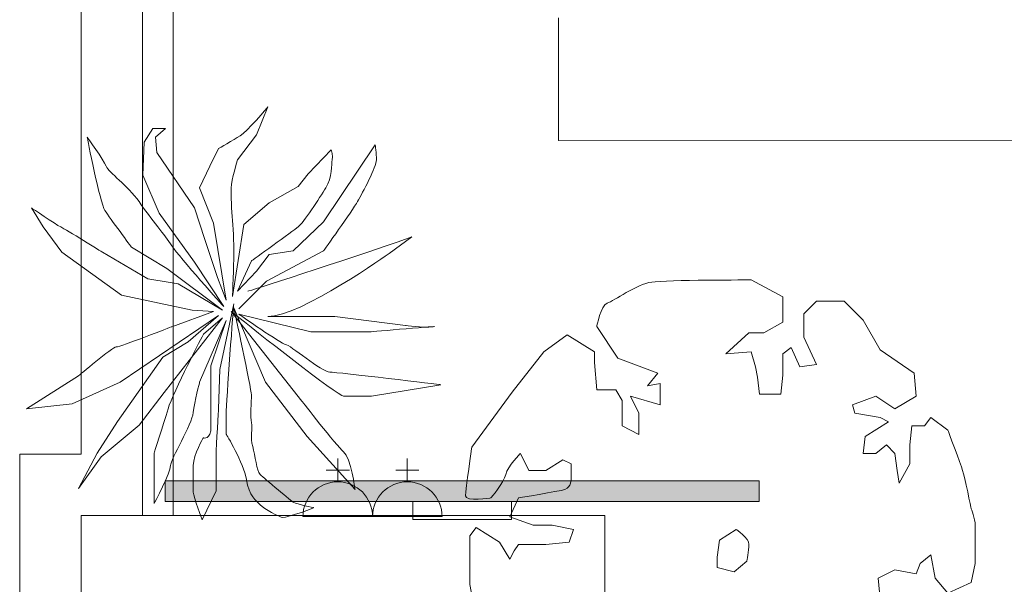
# Model space of a CAD drawing. Header units: millimetres. Extents: x -1131 to 37929, y -9154 to 9180.
# Tile 2 of 85: x -381 to 2064, y -7569 to -6167. Entities that reach past the tile are written whole.
import ezdxf

# ---------------------------------------------------------------- set-up
doc = ezdxf.new("R2010")
doc.units = ezdxf.units.MM
doc.layers.add('GREYSCALE', color=9, linetype='Continuous', lineweight=0, true_color=0x808080)

# ---------------------------------------------------------------- blocks, each defined once
blk = doc.blocks.new('FLOOR PLAN')
at = {"layer": 'GREYSCALE', "ltscale": 0.25}
h = blk.add_hatch(color=256, dxfattribs=at)
h.dxf.hatch_style = 1
h.paths.add_polyline_path([(1836.2, 1841.3), (361, 1841.3), (361, 1790.4), (1836.2, 1790.4)])
for p, q in [((305, 8227.7), (304.8, 1755)), ((304.8, 1755), (304.8, 4141)), ((304.8, 4141), (304.8, 1755)), ((381, 1755), (381, 4141)), ((1338.3, 2991.8), (1338.3, 2687)), ((1338.3, 2687), (4221.9, 2683.5)), ((1836.2, 1841.3), (361, 1841.3)), ((361, 1841.3), (361, 1790.4)), ((1836.2, 1790.4), (1836.2, 1841.3)), ((361, 1790.4), (1836.2, 1790.4)), ((976.1, 1790.4), (1221.2, 1790.4)), ((976.1, 1745.1), (976.1, 1790.4)), ((1221.2, 1790.4), (1221.2, 1745.1)), ((152.4, 152.4), (152.4, 1755)), ((152.4, 1755), (1453.1, 1755)), ((152.4, 152.4), (152.4, 1755)), ((152.4, 1755), (1453.1, 1755)), ((152.4, 152.4), (152.4, 1755)), ((152.4, 1755), (1453.1, 1755)), ((304.8, 1755), (152.4, 1755)), ((152.4, 1755), (152.4, 152.4)), ((304.8, 1755), (381, 1755)), ((1221.2, 1745.1), (976.1, 1745.1)), ((1453.1, 1755), (1453.1, 152.4)), ((1453.1, 1755), (1453.1, 152.4)), ((1453.1, 1755), (1453.1, 152.4))]:
    blk.add_line(p, q, dxfattribs=at)
at = {"layer": 'GREYSCALE', "ltscale": 0.2}
for p, q in [((152.6, 8091.7), (152.4, 1907.4)), ((152.4, 1907.4), (0, 1907.4)), ((0, 1907.4), (0, 0))]:
    blk.add_line(p, q, dxfattribs=at)
at = {"layer": 'GREYSCALE'}
for p, q in [((789.9, 1839), (789.9, 1896.6)), ((962.7, 1839), (962.7, 1896.6)), ((761.1, 1867.8), (818.7, 1867.8)), ((933.9, 1867.8), (991.5, 1867.8)), ((703.5, 1752.6), (876.3, 1752.6)), ((876.3, 1752.6), (1049.1, 1752.6))]:
    blk.add_line(p, q, dxfattribs=at)
for centre in [(789.9, 1752.6), (962.7, 1752.6)]:
    blk.add_arc(centre, 86.4, 0, 180, dxfattribs=at)
for points in [[(547.3, 2698.1), (563, 2707.4), (616.4, 2770.2), (616.4, 2770.2)], [(616.4, 2770.2), (616.4, 2770.2), (588.1, 2701.2), (588.1, 2701.2)], [(308.8, 2682.3), (308.8, 2682.3), (330.8, 2716.9), (330.8, 2716.9)], [(330.8, 2716.9), (330.8, 2716.9), (362.1, 2716.9), (362.1, 2716.9)], [(362.1, 2716.9), (362.1, 2716.9), (337, 2694.9), (337, 2694.9)], [(211.6, 2512.9), (199.1, 2531.7), (167.7, 2694.9), (167.7, 2694.9)], [(167.7, 2694.9), (167.7, 2694.9), (208.5, 2638.4), (214.7, 2622.7)], [(337, 2694.9), (337, 2694.9), (340.2, 2657.3), (340.2, 2657.3)], [(494, 2666.7), (494, 2666.7), (531.6, 2688.6), (547.3, 2698.1)], [(588.1, 2701.2), (588.1, 2701.2), (541, 2638.4), (541, 2638.4)], [(305.7, 2600.8), (305.7, 2600.8), (308.8, 2682.3), (308.8, 2682.3)], [(472, 2622.7), (472, 2622.7), (494, 2666.7), (494, 2666.7)], [(754.4, 2484.7), (754.4, 2484.7), (883, 2676.1), (883, 2676.1)], [(340.2, 2657.3), (340.2, 2657.3), (434.3, 2519.2), (434.3, 2519.2)], [(716.8, 2604), (716.8, 2604), (773.3, 2663.5), (773.3, 2663.5)], [(773.3, 2663.5), (773.3, 2663.5), (779.5, 2647.8), (776.4, 2638.4)], [(214.7, 2622.7), (221.1, 2607), (268, 2575.6), (296.3, 2534.9)], [(446.9, 2569.4), (446.9, 2569.4), (472, 2622.7), (472, 2622.7)], [(776.4, 2638.4), (773.3, 2629.1), (776.4, 2594.5), (760.6, 2569.4)], [(346.5, 2506.6), (346.5, 2506.6), (305.7, 2600.8), (305.7, 2600.8)], [(691.6, 2572.6), (691.6, 2572.6), (716.8, 2604), (716.8, 2604)], [(481.4, 2481.5), (481.4, 2481.5), (446.9, 2569.4), (446.9, 2569.4)], [(619.5, 2531.7), (619.5, 2531.7), (691.6, 2572.6), (691.6, 2572.6)], [(760.6, 2569.4), (745, 2544.3), (704.2, 2481.5), (691.6, 2472.2)], [(57.9, 2472.2), (57.9, 2472.2), (29.6, 2519.2), (29.6, 2519.2)], [(29.6, 2519.2), (29.6, 2519.2), (89.2, 2478.4), (101.8, 2472.2)], [(296.3, 2534.9), (311.1, 2513.5), (327.8, 2491.9), (342.9, 2472.3)], [(434.3, 2519.2), (434.3, 2519.2), (459.4, 2440.8), (459.4, 2440.8)], [(556.7, 2478.4), (556.7, 2478.4), (619.5, 2531.7), (619.5, 2531.7)], [(839.1, 2534.9), (826.6, 2512.9), (754.4, 2412.6), (754.4, 2412.6)], [(277.4, 2422), (277.4, 2422), (224.1, 2494.1), (211.6, 2512.9)], [(434.3, 2384.3), (434.3, 2384.3), (346.5, 2506.6), (346.5, 2506.6)], [(105, 2409.4), (105, 2409.4), (57.9, 2472.2), (57.9, 2472.2)], [(101.8, 2472.2), (114.3, 2465.9), (205.3, 2409.4), (205.3, 2409.4)], [(342.9, 2472.3), (356.6, 2454.7), (369, 2438.5), (377.9, 2425.2)], [(512.8, 2290.2), (512.8, 2290.2), (481.4, 2481.5), (481.4, 2481.5)], [(528.5, 2299.6), (528.5, 2299.6), (556.7, 2478.4), (556.7, 2478.4)], [(691.6, 2472.2), (679.1, 2462.8), (575.5, 2387.5), (575.5, 2387.5)], [(679.1, 2412.6), (679.1, 2412.6), (754.4, 2484.7), (754.4, 2484.7)], [(566.2, 2312.2), (566.2, 2312.2), (795.3, 2384.3), (974, 2447.1)], [(974, 2447.1), (974, 2447.1), (917.6, 2406.3), (917.6, 2406.3)], [(365.4, 2368.7), (365.4, 2368.7), (277.4, 2422), (277.4, 2422)], [(377.9, 2425.2), (396.7, 2396.8), (506.6, 2274.5), (506.6, 2274.5)], [(459.4, 2440.8), (459.4, 2440.8), (490.9, 2346.6), (490.9, 2346.6)], [(252.5, 2302.7), (252.5, 2302.7), (105, 2409.4), (105, 2409.4)], [(205.3, 2409.4), (205.3, 2409.4), (318.3, 2343.5), (318.3, 2343.5)], [(588.1, 2362.4), (588.1, 2362.4), (619.5, 2403.2), (619.5, 2403.2)], [(754.4, 2412.6), (754.4, 2412.6), (613.2, 2337.3), (613.2, 2337.3)], [(917.6, 2406.3), (917.6, 2406.3), (697.9, 2249.4), (616.4, 2249.4)], [(619.5, 2403.2), (619.5, 2403.2), (679.1, 2412.6), (679.1, 2412.6)], [(506.6, 2274.5), (506.6, 2274.5), (434.3, 2384.3), (434.3, 2384.3)], [(575.5, 2387.5), (575.5, 2387.5), (541, 2312.2), (541, 2312.2)], [(503.4, 2265.1), (503.4, 2265.1), (365.4, 2368.7), (365.4, 2368.7)], [(541, 2312.2), (541, 2312.2), (588.1, 2362.4), (588.1, 2362.4)], [(318.3, 2343.5), (318.3, 2343.5), (373.9, 2334.2), (373.9, 2334.2)], [(373.9, 2334.2), (373.9, 2334.2), (393.6, 2331), (393.6, 2331)], [(393.6, 2331), (393.6, 2331), (503.4, 2265.1), (503.4, 2265.1)], [(490.9, 2346.6), (490.9, 2346.6), (512.8, 2290.2), (512.8, 2290.2)], [(613.2, 2337.3), (613.2, 2337.3), (544.2, 2268.3), (544.2, 2268.3)], [(428.1, 2265.1), (428.1, 2265.1), (252.5, 2302.7), (252.5, 2302.7)], [(531.6, 2280.8), (531.6, 2280.8), (497.2, 2117.6), (497.2, 2117.6)], [(494, 2252.5), (494, 2252.5), (249.2, 2086.3), (249.2, 2086.3)], [(377.9, 2224.3), (377.9, 2224.3), (481.4, 2262), (481.4, 2262)], [(418.7, 2186.6), (418.7, 2186.6), (494, 2252.5), (494, 2252.5)], [(481.4, 2262), (481.4, 2262), (428.1, 2265.1), (428.1, 2265.1)], [(533.9, 2255.1), (528.5, 2259.6), (525.3, 2262), (525.3, 2262)], [(525.3, 2262), (525.3, 2262), (701.1, 2039.2), (701.1, 2039.2)], [(610.2, 2086.3), (610.2, 2086.3), (531.6, 2271.3), (531.6, 2271.3)], [(723.1, 2211.7), (723.1, 2211.7), (544.2, 2255.7), (544.2, 2255.7)], [(503.4, 2246.2), (503.4, 2246.2), (359, 2061.2), (359, 2061.2)], [(512.8, 2240), (512.8, 2240), (446.9, 2086.3), (446.9, 2086.3)], [(456.3, 2205.5), (456.3, 2205.5), (486.3, 2231.4), (486.3, 2231.4)], [(475.1, 2127), (475.1, 2127), (512.8, 2240), (512.8, 2240)], [(486.3, 2231.4), (486.3, 2231.4), (503.4, 2246.2), (503.4, 2246.2)], [(616.4, 2249.4), (616.4, 2249.4), (782.6, 2249.4), (782.6, 2249.4)], [(782.6, 2249.4), (782.6, 2249.4), (958.3, 2227.4), (958.3, 2227.4)], [(368.5, 2020.4), (381, 2061.2), (456.3, 2205.5), (456.3, 2205.5)], [(870.5, 2211.7), (870.5, 2211.7), (723.1, 2211.7), (723.1, 2211.7)], [(355.9, 2149), (355.9, 2149), (418.7, 2186.6), (418.7, 2186.6)], [(243, 1989), (243, 1989), (355.9, 2149), (355.9, 2149)], [(497.2, 2117.6), (497.2, 2117.6), (494, 2020.4), (494, 2020.4)], [(17, 2020.4), (17, 2020.4), (145.7, 2101.9), (145.7, 2101.9)], [(249.2, 2086.3), (249.2, 2086.3), (130, 2032.9), (130, 2032.9)], [(446.9, 2086.3), (446.9, 2086.3), (434.3, 2039.2), (431.2, 2010.9)], [(713.6, 1951.4), (713.6, 1951.4), (610.2, 2086.3), (610.2, 2086.3)], [(1046.2, 2080), (1046.2, 2080), (873.6, 2051.8), (873.6, 2051.8)], [(359, 2061.2), (359, 2061.2), (296.3, 1979.5), (296.3, 1979.5)], [(130, 2032.9), (130, 2032.9), (17, 2020.4), (17, 2020.4)], [(701.1, 2039.2), (701.1, 2039.2), (785.8, 1929.4), (804.6, 1913.7)], [(334, 1910.5), (334, 1910.5), (355.9, 1979.5), (368.5, 2020.4)], [(192.8, 1910.5), (192.8, 1910.5), (243, 1989), (243, 1989)], [(575.5, 1985.8), (578.7, 1973.3), (572.4, 1948.2), (578.7, 1926.3)], [(296.3, 1979.5), (296.3, 1979.5), (202.1, 1901.2), (202.1, 1901.2)], [(563, 1844.6), (556.7, 1885.4), (512.8, 1957.6), (512.8, 1957.6)], [(832.8, 1819.6), (832.8, 1819.6), (713.6, 1951.4), (713.6, 1951.4)], [(145.7, 1822.7), (145.7, 1822.7), (192.8, 1910.5), (192.8, 1910.5)], [(334, 1785), (334, 1785), (334, 1910.5), (334, 1910.5)], [(578.7, 1926.3), (585, 1904.3), (588.1, 1866.6), (597.4, 1857.2)], [(804.6, 1913.7), (823.5, 1898), (832.8, 1819.6), (832.8, 1819.6)], [(202.1, 1901.2), (202.1, 1901.2), (145.7, 1822.7), (145.7, 1822.7)], [(597.4, 1781.9), (588.1, 1791.3), (569.2, 1803.8), (563, 1844.6)], [(597.4, 1857.2), (606.9, 1847.8), (679.1, 1788.2), (679.1, 1788.2)], [(487.7, 1816.4), (487.7, 1816.4), (453.1, 1744.3), (453.1, 1744.3)]]:
    blk.add_open_spline(points, degree=3, dxfattribs=at)
for points, knots in [([(883, 2676.1), (883, 2676.1), (886.1, 2654.2), (886.1, 2638.4), (886.1, 2622.7), (851.7, 2556.8), (839.1, 2534.9)], [129, 129, 129, 129, 130, 130, 130, 131, 131, 131, 131]), ([(541, 2638.4), (541, 2638.4), (525.3, 2588.2), (525.3, 2569.4), (525.3, 2550.6), (525.3, 2512.9), (528.5, 2487.8), (531.6, 2462.8), (531.6, 2415.7), (531.6, 2400), (531.6, 2384.3), (528.5, 2299.6), (528.5, 2299.6)], [110, 110, 110, 110, 111, 111, 111, 112, 112, 112, 113, 113, 113, 114, 114, 114, 114]), ([(1433, 2067.2), (1433, 2067.2), (1480.2, 2067.2), (1480.2, 2067.2), (1480.2, 2067.2), (1496.1, 2040.9), (1496.1, 2040.9), (1496.1, 2040.9), (1496.1, 1977.9), (1496.1, 1977.9), (1496.1, 1977.9), (1538.1, 1956.8), (1538.1, 1956.8), (1538.1, 1956.8), (1538.1, 2009.4), (1538.1, 2009.4), (1538.1, 2009.4), (1517, 2051.4), (1517, 2051.4), (1517, 2051.4), (1590.6, 2030.4), (1590.6, 2030.4), (1590.6, 2030.4), (1590.6, 2082.9), (1590.6, 2082.9), (1590.6, 2082.9), (1559, 2077.7), (1559, 2077.7), (1559, 2077.7), (1585.3, 2109.2), (1585.3, 2109.2), (1585.3, 2109.2), (1485.5, 2146), (1485.5, 2146), (1485.5, 2146), (1433, 2224.8), (1433, 2224.8), (1433, 2224.8), (1443.5, 2277.4), (1459.2, 2282.6), (1475, 2287.9), (1532.7, 2329.9), (1569.6, 2335.2), (1606.3, 2340.4), (1816.7, 2340.4), (1816.7, 2340.4), (1816.7, 2340.4), (1895.3, 2298.4), (1895.3, 2298.4), (1895.3, 2298.4), (1895.3, 2235.3), (1895.3, 2235.3), (1895.3, 2235.3), (1848.1, 2209), (1848.1, 2209), (1848.1, 2209), (1811.3, 2209), (1811.3, 2209), (1811.3, 2209), (1753.5, 2156.5), (1753.5, 2156.5), (1753.5, 2156.5), (1816.7, 2161.8), (1816.7, 2161.8), (1816.7, 2161.8), (1827.1, 2125), (1827.1, 2125), (1827.1, 2125), (1832.3, 2098.7), (1832.3, 2098.7), (1832.3, 2098.7), (1837.6, 2056.7), (1837.6, 2056.7), (1837.6, 2056.7), (1890.1, 2056.7), (1890.1, 2056.7), (1890.1, 2056.7), (1895.3, 2103.9), (1895.3, 2103.9), (1895.3, 2103.9), (1895.3, 2156.5), (1895.3, 2156.5), (1895.3, 2156.5), (1916.4, 2172.3), (1916.4, 2172.3), (1916.4, 2172.3), (1937.4, 2125), (1937.4, 2125), (1937.4, 2125), (1979.4, 2130.2), (1979.4, 2130.2), (1979.4, 2130.2), (1947.9, 2198.5), (1947.9, 2198.5), (1947.9, 2198.5), (1947.9, 2256.3), (1947.9, 2256.3), (1947.9, 2256.3), (1979.4, 2287.9), (1979.4, 2287.9), (1979.4, 2287.9), (2047.7, 2287.9), (2047.7, 2287.9), (2047.7, 2287.9), (2094.9, 2240.5), (2094.9, 2240.5), (2094.9, 2240.5), (2137.1, 2167), (2137.1, 2167), (2137.1, 2167), (2221.2, 2109.2), (2221.2, 2109.2), (2221.2, 2109.2), (2226.4, 2051.4), (2226.4, 2051.4), (2226.4, 2051.4), (2173.8, 2019.9), (2173.8, 2019.9), (2173.8, 2019.9), (2126.5, 2051.4), (2126.5, 2051.4), (2126.5, 2051.4), (2068.7, 2030.4), (2068.7, 2030.4), (2068.7, 2030.4), (2074.1, 2009.4), (2074.1, 2009.4), (2074.1, 2009.4), (2137.1, 1998.9), (2137.1, 1998.9), (2137.1, 1998.9), (2158.1, 1988.3), (2158.1, 1988.3), (2158.1, 1988.3), (2100.2, 1951.6), (2100.2, 1951.6), (2100.2, 1951.6), (2094.9, 1909.5), (2094.9, 1909.5), (2094.9, 1909.5), (2126.5, 1909.5), (2126.5, 1909.5), (2126.5, 1909.5), (2152.8, 1930.5), (2152.8, 1930.5), (2152.8, 1930.5), (2173.8, 1909.5), (2173.8, 1909.5), (2173.8, 1909.5), (2179.1, 1867.5), (2179.1, 1867.5), (2179.1, 1867.5), (2184.4, 1836), (2184.4, 1836), (2184.4, 1836), (2210.6, 1883.3), (2210.6, 1883.3), (2210.6, 1883.3), (2210.6, 1930.5), (2210.6, 1930.5), (2210.6, 1930.5), (2215.9, 1977.9), (2215.9, 1977.9), (2215.9, 1977.9), (2247.4, 1977.9), (2247.4, 1977.9), (2247.4, 1977.9), (2263.2, 1998.9), (2263.2, 1998.9), (2263.2, 1998.9), (2305.2, 1967.4), (2305.2, 1967.4), (2305.2, 1967.4), (2336.7, 1883.3), (2341.9, 1867.5), (2347.3, 1851.8), (2363, 1772.9), (2363, 1772.9), (2363, 1772.9), (2373.4, 1746.8), (2373.4, 1730.9), (2373.4, 1715.2), (2373.4, 1636.3), (2373.4, 1636.3), (2373.4, 1636.3), (2363, 1589), (2363, 1589), (2363, 1589), (2305.2, 1562.8), (2305.2, 1562.8), (2305.2, 1562.8), (2273.7, 1599.6), (2273.7, 1599.6), (2273.7, 1599.6), (2263.2, 1657.4), (2263.2, 1657.4), (2263.2, 1657.4), (2236.8, 1636.3), (2236.8, 1636.3), (2236.8, 1636.3), (2226.4, 1610.1), (2226.4, 1610.1), (2226.4, 1610.1), (2173.8, 1620.6), (2173.8, 1620.6), (2173.8, 1620.6), (2131.8, 1599.6), (2131.8, 1599.6), (2131.8, 1599.6), (2137.1, 1547.1), (2137.1, 1547.1), (2137.1, 1547.1), (2179.1, 1536.5), (2179.1, 1536.5), (2179.1, 1536.5), (2163.3, 1515.4), (2194.8, 1489.2), (2226.4, 1462.9), (2252.7, 1505), (2252.7, 1505), (2252.7, 1505), (2258, 1531.3), (2258, 1531.3), (2258, 1531.3), (2305.2, 1531.3), (2305.2, 1531.3), (2305.2, 1531.3), (2326.2, 1478.7), (2326.2, 1478.7), (2326.2, 1478.7), (2368.3, 1462.9), (2368.3, 1462.9), (2368.3, 1462.9), (2341.9, 1405.1), (2341.9, 1405.1), (2341.9, 1405.1), (2310.4, 1347.3), (2310.4, 1347.3), (2310.4, 1347.3), (2268.4, 1263.2), (2268.4, 1263.2), (2268.4, 1263.2), (2184.4, 1163.5), (2184.4, 1163.5), (2184.4, 1163.5), (2131.8, 1089.9), (2131.8, 1089.9), (2131.8, 1089.9), (2094.9, 1084.6), (2094.9, 1084.6), (2094.9, 1084.6), (2042.5, 1095.1), (2042.5, 1095.1), (2042.5, 1095.1), (2063.4, 1137.1), (2063.4, 1137.1), (2063.4, 1137.1), (2047.7, 1163.5), (2047.7, 1163.5), (2047.7, 1163.5), (2000.4, 1131.9), (2000.4, 1131.9), (2000.4, 1131.9), (2000.4, 1095.1), (2000.4, 1095.1), (2000.4, 1095.1), (2005.7, 1063.7), (2005.7, 1063.7), (2005.7, 1063.7), (1947.9, 1005.7), (1932.1, 1005.7), (1916.4, 1005.7), (1800.7, 1000.5), (1800.7, 1000.5), (1800.7, 1000.5), (1727.2, 1005.7), (1727.2, 1005.7), (1727.2, 1005.7), (1706.2, 1053.1), (1706.2, 1053.1), (1706.2, 1053.1), (1716.7, 1068.9), (1716.7, 1068.9), (1716.7, 1068.9), (1716.7, 1126.6), (1716.7, 1126.6), (1716.7, 1126.6), (1685.1, 1163.5), (1685.1, 1163.5), (1685.1, 1163.5), (1690.5, 1168.7), (1706.2, 1168.7), (1722, 1168.7), (1769.2, 1174), (1769.2, 1174), (1769.2, 1174), (1779.8, 1195), (1779.8, 1210.7), (1779.8, 1226.5), (1748.3, 1242.2), (1748.3, 1242.2), (1748.3, 1242.2), (1706.2, 1216), (1706.2, 1216), (1706.2, 1216), (1690.5, 1237), (1690.5, 1252.8), (1690.5, 1268.5), (1680, 1289.6), (1680, 1289.6), (1680, 1289.6), (1643.1, 1289.6), (1643.1, 1289.6), (1643.1, 1289.6), (1643.1, 1252.8), (1643.1, 1252.8), (1643.1, 1252.8), (1653.6, 1210.7), (1653.6, 1210.7), (1653.6, 1210.7), (1616.8, 1184.4), (1616.8, 1184.4), (1616.8, 1184.4), (1595.8, 1163.5), (1595.8, 1163.5), (1595.8, 1163.5), (1627.4, 1131.9), (1627.4, 1131.9), (1627.4, 1131.9), (1659, 1116.2), (1659, 1116.2), (1659, 1116.2), (1669.4, 1032.1), (1669.4, 1032.1), (1669.4, 1032.1), (1527.6, 1026.9), (1527.6, 1026.9), (1527.6, 1026.9), (1401.5, 1110.9), (1401.5, 1110.9), (1401.5, 1110.9), (1275.4, 1195), (1275.4, 1195), (1275.4, 1195), (1291, 1210.7), (1291, 1210.7), (1291, 1210.7), (1359.4, 1210.7), (1359.4, 1210.7), (1359.4, 1210.7), (1385.6, 1231.7), (1385.6, 1231.7), (1385.6, 1231.7), (1348.9, 1279), (1348.9, 1279), (1348.9, 1279), (1401.5, 1331.6), (1401.5, 1331.6), (1401.5, 1331.6), (1412, 1368.4), (1412, 1368.4), (1412, 1368.4), (1443.5, 1357.8), (1459.2, 1347.3), (1475, 1336.8), (1548.6, 1331.6), (1548.6, 1331.6), (1548.6, 1331.6), (1511.8, 1368.4), (1511.8, 1368.4), (1511.8, 1368.4), (1459.2, 1373.6), (1459.2, 1373.6), (1459.2, 1373.6), (1438.2, 1415.7), (1438.2, 1415.7), (1438.2, 1415.7), (1396.2, 1415.7), (1396.2, 1415.7), (1396.2, 1415.7), (1375.2, 1447.2), (1375.2, 1447.2), (1375.2, 1447.2), (1343.6, 1410.4), (1343.6, 1410.4), (1343.6, 1410.4), (1354.1, 1347.3), (1354.1, 1347.3), (1354.1, 1347.3), (1312.1, 1331.6), (1312.1, 1331.6), (1312.1, 1331.6), (1291, 1321.1), (1291, 1321.1), (1291, 1321.1), (1291, 1294.8), (1291, 1294.8), (1291, 1294.8), (1249, 1279), (1249, 1279), (1249, 1279), (1191.3, 1289.6), (1191.3, 1289.6), (1191.3, 1289.6), (1144, 1447.2), (1144, 1447.2), (1144, 1447.2), (1117.7, 1583.8), (1117.7, 1583.8), (1117.7, 1583.8), (1117.7, 1704.7), (1117.7, 1704.7), (1117.7, 1704.7), (1133.5, 1725.7), (1133.5, 1725.7), (1133.5, 1725.7), (1191.3, 1688.9), (1191.3, 1688.9), (1191.3, 1688.9), (1217.5, 1646.9), (1217.5, 1646.9), (1217.5, 1646.9), (1228, 1667.9), (1228, 1667.9), (1228, 1667.9), (1238.5, 1683.7), (1238.5, 1683.7), (1238.5, 1683.7), (1306.9, 1683.7), (1306.9, 1683.7), (1306.9, 1683.7), (1364.6, 1688.9), (1364.6, 1688.9), (1364.6, 1688.9), (1375.2, 1720.4), (1375.2, 1720.4), (1375.2, 1720.4), (1322.5, 1730.9), (1322.5, 1730.9), (1322.5, 1730.9), (1275.4, 1730.9), (1275.4, 1730.9), (1275.4, 1730.9), (1217.5, 1751.9), (1217.5, 1751.9), (1217.5, 1751.9), (1238.5, 1799.2), (1238.5, 1799.2), (1238.5, 1799.2), (1338.4, 1815), (1354.1, 1820.2), (1369.9, 1825.4), (1369.9, 1846.5), (1369.9, 1846.5), (1369.9, 1846.5), (1369.9, 1883.3), (1369.9, 1883.3), (1369.9, 1883.3), (1348.9, 1893.8), (1348.9, 1893.8), (1348.9, 1893.8), (1306.9, 1867.5), (1306.9, 1867.5), (1306.9, 1867.5), (1264.8, 1867.5), (1264.8, 1867.5), (1264.8, 1867.5), (1243.9, 1909.5), (1243.9, 1909.5), (1243.9, 1909.5), (1212.3, 1878), (1207, 1857), (1201.8, 1836), (1170.3, 1799.2), (1170.3, 1799.2), (1170.3, 1799.2), (1107.3, 1788.7), (1107.3, 1804.4), (1107.3, 1820.2), (1122.9, 1925.3), (1122.9, 1925.3), (1122.9, 1925.3), (1222.8, 2062), (1222.8, 2062), (1222.8, 2062), (1301.6, 2161.8), (1301.6, 2161.8), (1301.6, 2161.8), (1359.4, 2203.8), (1359.4, 2203.8), (1359.4, 2203.8), (1427.7, 2161.8), (1427.7, 2161.8), (1427.7, 2161.8), (1427.7, 2135), (1427.7, 2135), (1427.7, 2135), (1433, 2067.2), (1433, 2067.2)], [0, 0, 0, 0, 1, 1, 1, 2, 2, 2, 3, 3, 3, 4, 4, 4, 5, 5, 5, 6, 6, 6, 7, 7, 7, 8, 8, 8, 9, 9, 9, 10, 10, 10, 11, 11, 11, 12, 12, 12, 13, 13, 13, 14, 14, 14, 15, 15, 15, 16, 16, 16, 17, 17, 17, 18, 18, 18, 19, 19, 19, 20, 20, 20, 21, 21, 21, 22, 22, 22, 23, 23, 23, 24, 24, 24, 25, 25, 25, 26, 26, 26, 27, 27, 27, 28, 28, 28, 29, 29, 29, 30, 30, 30, 31, 31, 31, 32, 32, 32, 33, 33, 33, 34, 34, 34, 35, 35, 35, 36, 36, 36, 37, 37, 37, 38, 38, 38, 39, 39, 39, 40, 40, 40, 41, 41, 41, 42, 42, 42, 43, 43, 43, 44, 44, 44, 45, 45, 45, 46, 46, 46, 47, 47, 47, 48, 48, 48, 49, 49, 49, 50, 50, 50, 51, 51, 51, 52, 52, 52, 53, 53, 53, 54, 54, 54, 55, 55, 55, 56, 56, 56, 57, 57, 57, 58, 58, 58, 59, 59, 59, 60, 60, 60, 61, 61, 61, 62, 62, 62, 63, 63, 63, 64, 64, 64, 65, 65, 65, 66, 66, 66, 67, 67, 67, 68, 68, 68, 69, 69, 69, 70, 70, 70, 71, 71, 71, 72, 72, 72, 73, 73, 73, 74, 74, 74, 75, 75, 75, 76, 76, 76, 77, 77, 77, 78, 78, 78, 79, 79, 79, 80, 80, 80, 81, 81, 81, 82, 82, 82, 83, 83, 83, 84, 84, 84, 85, 85, 85, 86, 86, 86, 87, 87, 87, 88, 88, 88, 89, 89, 89, 90, 90, 90, 91, 91, 91, 92, 92, 92, 93, 93, 93, 94, 94, 94, 95, 95, 95, 96, 96, 96, 97, 97, 97, 98, 98, 98, 99, 99, 99, 100, 100, 100, 101, 101, 101, 102, 102, 102, 103, 103, 103, 104, 104, 104, 105, 105, 105, 106, 106, 106, 107, 107, 107, 108, 108, 108, 109, 109, 109, 110, 110, 110, 111, 111, 111, 112, 112, 112, 113, 113, 113, 114, 114, 114, 115, 115, 115, 116, 116, 116, 117, 117, 117, 118, 118, 118, 119, 119, 119, 120, 120, 120, 121, 121, 121, 122, 122, 122, 123, 123, 123, 124, 124, 124, 125, 125, 125, 126, 126, 126, 127, 127, 127, 128, 128, 128, 129, 129, 129, 130, 130, 130, 131, 131, 131, 132, 132, 132, 133, 133, 133, 134, 134, 134, 135, 135, 135, 136, 136, 136, 137, 137, 137, 138, 138, 138, 139, 139, 139, 140, 140, 140, 141, 141, 141, 142, 142, 142, 143, 143, 143, 144, 144, 144, 145, 145, 145, 146, 146, 146, 147, 147, 147, 148, 148, 148, 149, 149, 149, 150, 150, 150, 151, 151, 151, 152, 152, 152, 153, 153, 153, 154, 154, 154, 155, 155, 155, 156, 156, 156, 157, 157, 157, 158, 158, 158, 159, 159, 159, 160, 160, 160, 161, 161, 161, 162, 162, 162, 163, 163, 163, 164, 164, 164, 165, 165, 165, 166, 166, 166, 166]), ([(512.8, 1957.6), (512.8, 1957.6), (512.8, 1979.5), (512.8, 2007.8), (512.8, 2036.1), (531.6, 2280.8), (531.6, 2280.8)], [32, 32, 32, 32, 33, 33, 33, 34, 34, 34, 34]), ([(531.6, 2271.3), (531.6, 2271.3), (575.5, 2070.5), (575.5, 2054.8), (575.5, 2039.2), (572.5, 1998.4), (575.5, 1985.8)], [22, 22, 22, 22, 23, 23, 23, 24, 24, 24, 24]), ([(873.6, 2051.8), (873.6, 2051.8), (820.3, 2051.8), (804.6, 2051.8), (790.6, 2051.8), (579.2, 2219.2), (533.9, 2255.1)], [13, 13, 13, 13, 14, 14, 14, 15, 15, 15, 15]), ([(544.2, 2255.7), (544.2, 2255.7), (650.9, 2180.4), (660.2, 2180.4), (669.6, 2180.4), (751.3, 2111.4), (770.1, 2111.4), (789, 2111.4), (1046.2, 2080), (1046.2, 2080)], [9, 9, 9, 9, 10, 10, 10, 11, 11, 11, 12, 12, 12, 12]), ([(958.3, 2227.4), (958.3, 2227.4), (999.2, 2221.1), (1027.3, 2224.3), (1055.5, 2227.4), (870.5, 2211.7), (870.5, 2211.7)], [5, 5, 5, 5, 6, 6, 6, 7, 7, 7, 7]), ([(145.7, 2101.9), (145.7, 2101.9), (230.5, 2174.1), (239.8, 2174.1), (249.2, 2174.1), (377.9, 2224.3), (377.9, 2224.3)], [67, 67, 67, 67, 68, 68, 68, 69, 69, 69, 69]), ([(456.3, 1948.2), (456.3, 1948.2), (475.1, 1941.9), (475.1, 1976.5), (475.1, 2010.9), (475.1, 2127), (475.1, 2127)], [42, 42, 42, 42, 43, 43, 43, 44, 44, 44, 44]), ([(431.2, 2010.9), (428.1, 1982.7), (374.8, 1894.8), (374.8, 1879.2), (374.8, 1863.5), (334, 1785), (334, 1785)], [47, 47, 47, 47, 48, 48, 48, 49, 49, 49, 49]), ([(494, 2020.4), (494, 2020.4), (487.7, 1929.4), (487.7, 1904.3), (487.7, 1879.2), (487.7, 1816.4), (487.7, 1816.4)], [36, 36, 36, 36, 37, 37, 37, 38, 38, 38, 38]), ([(453.1, 1744.3), (453.1, 1744.3), (431.2, 1800.7), (431.2, 1813.3), (431.2, 1825.9), (431.2, 1850.9), (431.2, 1879.2), (431.2, 1907.4), (456.3, 1948.2), (456.3, 1948.2)], [39, 39, 39, 39, 40, 40, 40, 41, 41, 41, 42, 42, 42, 42]), ([(679.1, 1788.2), (679.1, 1788.2), (716.8, 1775.6), (729.3, 1775.6), (741.8, 1775.6), (663.3, 1750.5), (653.9, 1750.5), (644.6, 1750.5), (606.9, 1772.5), (597.4, 1781.9)], [27, 27, 27, 27, 28, 28, 28, 29, 29, 29, 30, 30, 30, 30]), ([(1732.4, 1625.8), (1732.4, 1625.8), (1774.5, 1615.3), (1774.5, 1615.3), (1774.5, 1615.3), (1806, 1641.6), (1806, 1641.6), (1806, 1641.6), (1811.3, 1667.9), (1811.3, 1683.7), (1811.3, 1699.4), (1779.8, 1720.4), (1779.8, 1720.4), (1779.8, 1720.4), (1737.7, 1694.2), (1737.7, 1694.2), (1737.7, 1694.2), (1732.4, 1652.1), (1732.4, 1652.1), (1732.4, 1652.1), (1732.4, 1625.8), (1732.4, 1625.8)], [0, 0, 0, 0, 1, 1, 1, 2, 2, 2, 3, 3, 3, 4, 4, 4, 5, 5, 5, 6, 6, 6, 7, 7, 7, 7])]:
    blk.add_open_spline(points, degree=3, knots=knots, dxfattribs=at)

msp = doc.modelspace()

# ---------------------------------------------------------------- block references
at = {"layer": 'GREYSCALE'}
msp.add_blockref('FLOOR PLAN', (-381, -9153.5), dxfattribs=at)

doc.saveas('drawing.dxf')
